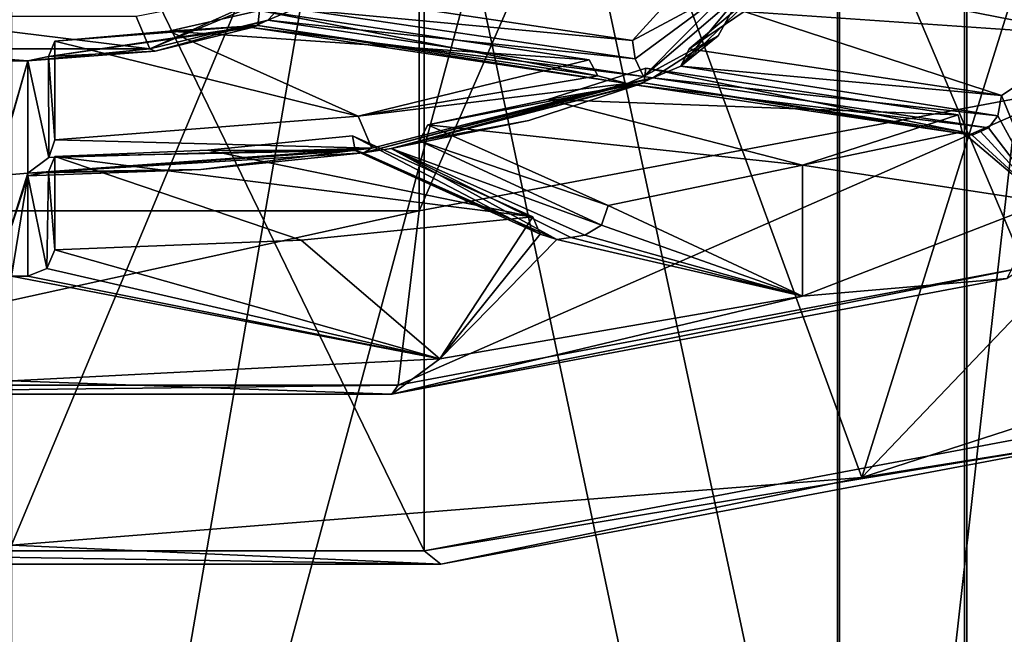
# Model space of a CAD drawing. Header units: millimetres. Extents: x -348 to 175, y 0 to 247.
# Tile 110 of 196: x 0 to 9, y 93 to 99. Entities that reach past the tile are written whole.
import ezdxf

# ---------------------------------------------------------------- set-up
doc = ezdxf.new("R2010")
doc.units = ezdxf.units.MM
doc.header["$LTSCALE"] = 65.185185
for name, color, linetype in [('521', 7, 'CONTINUOUS'), ('524', 7, 'CONTINUOUS'), ('551', 7, 'CONTINUOUS'), ('552', 7, 'CONTINUOUS'), ('553', 7, 'CONTINUOUS'), ('556', 7, 'CONTINUOUS'), ('560', 7, 'CONTINUOUS'), ('561', 7, 'CONTINUOUS'), ('562', 7, 'CONTINUOUS'), ('571', 7, 'CONTINUOUS'), ('572', 7, 'CONTINUOUS'), ('577', 7, 'CONTINUOUS'), ('578', 7, 'CONTINUOUS'), ('579', 7, 'CONTINUOUS'), ('587', 7, 'CONTINUOUS'), ('592', 7, 'CONTINUOUS'), ('593', 7, 'CONTINUOUS'), ('594', 7, 'CONTINUOUS'), ('595', 7, 'CONTINUOUS'), ('596', 7, 'CONTINUOUS'), ('628', 7, 'CONTINUOUS'), ('629', 7, 'CONTINUOUS'), ('630', 7, 'CONTINUOUS'), ('631', 7, 'CONTINUOUS'), ('632', 7, 'CONTINUOUS'), ('633', 7, 'CONTINUOUS'), ('634', 7, 'CONTINUOUS'), ('635', 7, 'CONTINUOUS'), ('646', 7, 'CONTINUOUS'), ('649', 7, 'CONTINUOUS'), ('650', 7, 'CONTINUOUS'), ('651', 7, 'CONTINUOUS'), ('652', 7, 'CONTINUOUS')]:
    doc.layers.add(name, color=color, linetype=linetype)

msp = doc.modelspace()

# ---------------------------------------------------------------- linework, layer by layer
at = {"layer": '521', "color": 7, "linetype": 'CONTINUOUS', "true_color": 0xe0f2ff}
for points in [[(0, 83.5, -13), (7.6412, 83.5, -10.5172), (7.6412, 127.7238, -2.5364), (0, 83.5, -13)], [(0, 83.5, -13), (7.6412, 127.7238, -2.5364), (0, 123.766, -6.5547), (0, 83.5, -13)], [(7.6412, 127.7238, -2.5364), (7.6412, 83.5, -10.5172), (12.3663, 125.5916, 3.6142), (7.6412, 127.7238, -2.5364)], [(7.6412, 83.5, -10.5172), (12.3663, 83.5, -4.0095), (12.3663, 125.5916, 3.6142), (7.6412, 83.5, -10.5172)], [(12.3587, 122.7593, 11.1412), (12.3587, 83.5, 4.0328), (7.6214, 120.4702, 17.2235), (12.3587, 122.7593, 11.1412)], [(7.6214, 120.4702, 17.2235), (7.6214, 83.5, 10.5316), (0, 119.6004, 19.5336), (7.6214, 120.4702, 17.2235)], [(12.3587, 83.5, 4.0328), (7.6214, 83.5, 10.5316), (7.6214, 120.4702, 17.2235), (12.3587, 83.5, 4.0328)], [(7.6214, 83.5, 10.5316), (0, 83.5, 13), (0, 119.6004, 19.5336), (7.6214, 83.5, 10.5316)]]:
    msp.add_3dface(points, dxfattribs=at)
at = {"layer": '524', "color": 7, "linetype": 'CONTINUOUS', "true_color": 0xe0f2ff}
for points in [[(8.8168, 83.5, -12.1353), (0, 83.5, -15), (0, 124.7054, -8.3508), (8.8168, 83.5, -12.1353)], [(8.8168, 83.5, -12.1353), (0, 124.7054, -8.3508), (8.8168, 123.8043, -5.6314), (8.8168, 83.5, -12.1353)], [(14.2688, 83.5, -4.6263), (8.8168, 83.5, -12.1353), (8.8168, 123.8043, -5.6314), (14.2688, 83.5, -4.6263)], [(14.2688, 121.4424, 1.4964), (14.2688, 83.5, -4.6263), (8.8168, 123.8043, -5.6314), (14.2688, 121.4424, 1.4964)], [(0, 119.0773, 21.4735), (0, 83.5, 15), (8.7939, 116.1649, 17.4229), (0, 119.0773, 21.4735)], [(8.7939, 83.5, 12.1519), (14.26, 83.5, 4.6532), (14.26, 118.5236, 10.3048), (8.7939, 83.5, 12.1519)], [(8.7939, 116.1649, 17.4229), (8.7939, 83.5, 12.1519), (14.26, 118.5236, 10.3048), (8.7939, 116.1649, 17.4229)], [(0, 83.5, 15), (8.7939, 83.5, 12.1519), (8.7939, 116.1649, 17.4229), (0, 83.5, 15)]]:
    msp.add_3dface(points, dxfattribs=at)
at = {"layer": '551', "color": 2, "linetype": 'CONTINUOUS'}
for points in [[(9.9732, 98.6806, 229.2578), (9.135, 98.1267, 227.1909), (9.5391, 97.1421, 228.346), (9.9732, 98.6806, 229.2578)], [(9.135, 98.1267, 227.1909), (9.1006, 97.9392, 227.1741), (9.5391, 97.1421, 228.346), (9.135, 98.1267, 227.1909)], [(8.735, 97.9474, 226.5216), (7.3009, 97.4826, 224.787), (8.7738, 97.7927, 226.6274), (8.735, 97.9474, 226.5216)], [(9.1006, 97.9392, 227.1741), (9.0158, 97.8283, 227.0432), (9.5391, 97.1421, 228.346), (9.1006, 97.9392, 227.1741)], [(8.7738, 97.7927, 226.6274), (7.3009, 97.4826, 224.787), (9.5391, 97.1421, 228.346), (8.7738, 97.7927, 226.6274)], [(8.8658, 97.7611, 226.7923), (8.7738, 97.7927, 226.6274), (9.5391, 97.1421, 228.346), (8.8658, 97.7611, 226.7923)], [(8.9417, 97.7946, 226.9172), (8.8658, 97.7611, 226.7923), (9.5391, 97.1421, 228.346), (8.9417, 97.7946, 226.9172)], [(9.0158, 97.8283, 227.0432), (8.9417, 97.7946, 226.9172), (9.5391, 97.1421, 228.346), (9.0158, 97.8283, 227.0432)], [(7.3009, 97.4826, 224.787), (5.505, 97.1114, 223.4017), (7.3009, 96.2752, 225.1105), (7.3009, 97.4826, 224.787)], [(9.5391, 97.1421, 228.346), (7.3009, 97.4826, 224.787), (7.3009, 96.2752, 225.1105), (9.5391, 97.1421, 228.346)], [(5.505, 97.1114, 223.4017), (5.4429, 96.9306, 223.41), (7.3009, 96.2752, 225.1105), (5.505, 97.1114, 223.4017)], [(4.8122, 97.0079, 223.0154), (2.6723, 96.7909, 222.2057), (3.9512, 95.6959, 222.9486), (4.8122, 97.0079, 223.0154)], [(4.8769, 96.846, 223.0943), (4.8122, 97.0079, 223.0154), (3.9512, 95.6959, 222.9486), (4.8769, 96.846, 223.0943)], [(5.4429, 96.9306, 223.41), (5.2919, 96.8361, 223.3401), (7.3009, 96.2752, 225.1105), (5.4429, 96.9306, 223.41)], [(2.6723, 96.7909, 222.2057), (0.4, 96.7019, 221.8734), (3.9512, 95.6959, 222.9486), (2.6723, 96.7909, 222.2057)], [(5.0321, 96.7973, 223.1952), (4.8769, 96.846, 223.0943), (3.9512, 95.6959, 222.9486), (5.0321, 96.7973, 223.1952)], [(7.3009, 96.2752, 225.1105), (5.0321, 96.7973, 223.1952), (3.9512, 95.6959, 222.9486), (7.3009, 96.2752, 225.1105)], [(5.1625, 96.8164, 223.2668), (5.0321, 96.7973, 223.1952), (7.3009, 96.2752, 225.1105), (5.1625, 96.8164, 223.2668)], [(5.2919, 96.8361, 223.3401), (5.1625, 96.8164, 223.2668), (7.3009, 96.2752, 225.1105), (5.2919, 96.8361, 223.3401)], [(0.4, 96.7019, 221.8734), (0.3268, 96.5305, 221.9167), (3.9512, 95.6959, 222.9486), (0.4, 96.7019, 221.8734)], [(0.3268, 96.5305, 221.9167), (0.15, 96.4587, 221.9317), (3.9512, 95.6959, 222.9486), (0.3268, 96.5305, 221.9167)], [(0.15, 96.4587, 221.9317), (0, 96.4584, 221.9306), (3.9512, 95.6959, 222.9486), (0.15, 96.4587, 221.9317)], [(3.9512, 95.6959, 222.9486), (0, 96.4584, 221.9306), (0, 95.4925, 222.1894), (3.9512, 95.6959, 222.9486)]]:
    msp.add_3dface(points, dxfattribs=at)
at = {"layer": '552', "color": 2, "linetype": 'CONTINUOUS'}
for points in [[(6.3998, 99.3722, 231.8391), (5.7317, 98.6353, 229.0888), (6.6497, 99.1307, 231.9038), (6.3998, 99.3722, 231.8391)], [(6.6497, 99.1307, 231.9038), (5.7317, 98.6353, 229.0888), (5.7546, 98.4647, 229.0554), (6.6497, 99.1307, 231.9038)], [(5.8326, 98.304, 228.8184), (6.6497, 99.1307, 231.9038), (5.7546, 98.4647, 229.0554), (5.8326, 98.304, 228.8184)]]:
    msp.add_3dface(points, dxfattribs=at)
at = {"layer": '553', "color": 2, "linetype": 'CONTINUOUS'}
msp.add_3dface([(2.65, 99.1307, 231.9038), (2.3663, 98.822, 230.7515), (2.6128, 98.9275, 230.8039), (2.65, 99.1307, 231.9038)], dxfattribs=at)
at = {"layer": '556', "color": 7, "linetype": 'CONTINUOUS', "true_color": 0xcad1ee}
for points in [[(9.9711, 110.7787, 221.2827), (3.8086, 109.6199, 216.958), (9.9711, 95.0824, 225.4885), (9.9711, 110.7787, 221.2827)], [(3.8086, 109.6199, 216.958), (-3.8086, 109.6199, 216.958), (3.8086, 93.9236, 221.1638), (3.8086, 109.6199, 216.958)], [(3.8086, 93.9236, 221.1638), (-3.8086, 109.6199, 216.958), (-3.8086, 93.9236, 221.1638), (3.8086, 93.9236, 221.1638)], [(9.9711, 95.0824, 225.4885), (3.8086, 109.6199, 216.958), (3.8086, 93.9236, 221.1638), (9.9711, 95.0824, 225.4885)]]:
    msp.add_3dface(points, dxfattribs=at)
at = {"layer": '560', "color": 7, "linetype": 'CONTINUOUS', "true_color": 0xcad1ee}
for points in [[(4.3094, 104.2936, 216.7849), (11.2859, 105.6054, 221.6809), (7.8463, 94.5995, 221.1768), (4.3094, 104.2936, 216.7849)], [(7.8463, 94.5995, 221.1768), (11.2859, 105.6054, 221.6809), (12.975, 99.9779, 226.3724), (7.8463, 94.5995, 221.1768)], [(-4.3094, 104.2936, 216.7849), (4.3094, 104.2936, 216.7849), (0, 93.9742, 218.8434), (-4.3094, 104.2936, 216.7849)], [(0, 93.9742, 218.8434), (4.3094, 104.2936, 216.7849), (7.8463, 94.5995, 221.1768), (0, 93.9742, 218.8434)], [(12.975, 96.2587, 227.369), (7.8463, 94.5995, 221.1768), (12.975, 99.9779, 226.3724), (12.975, 96.2587, 227.369)]]:
    msp.add_3dface(points, dxfattribs=at)
at = {"layer": '561', "color": 7, "linetype": 'CONTINUOUS', "true_color": 0xcad1ee}
for points in [[(7.8463, 94.5995, 221.1768), (12.975, 96.2587, 227.369), (10.3756, 95.0063, 225.2047), (7.8463, 94.5995, 221.1768)], [(3.9631, 93.8005, 220.7045), (7.8463, 94.5995, 221.1768), (10.3756, 95.0063, 225.2047), (3.9631, 93.8005, 220.7045)], [(0, 93.9742, 218.8434), (7.8463, 94.5995, 221.1768), (3.9631, 93.8005, 220.7045), (0, 93.9742, 218.8434)], [(-3.9631, 93.8005, 220.7045), (0, 93.9742, 218.8434), (3.9631, 93.8005, 220.7045), (-3.9631, 93.8005, 220.7045)]]:
    msp.add_3dface(points, dxfattribs=at)
at = {"layer": '562', "color": 7, "linetype": 'CONTINUOUS', "true_color": 0xcad1ee}
for points in [[(9.9711, 95.0824, 225.4885), (3.8086, 93.9236, 221.1638), (10.3756, 95.0063, 225.2047), (9.9711, 95.0824, 225.4885)], [(3.8086, 93.9236, 221.1638), (3.9631, 93.8005, 220.7045), (10.3756, 95.0063, 225.2047), (3.8086, 93.9236, 221.1638)], [(-3.8086, 93.9236, 221.1638), (-3.9631, 93.8005, 220.7045), (3.9631, 93.8005, 220.7045), (-3.8086, 93.9236, 221.1638)], [(3.8086, 93.9236, 221.1638), (-3.8086, 93.9236, 221.1638), (3.9631, 93.8005, 220.7045), (3.8086, 93.9236, 221.1638)]]:
    msp.add_3dface(points, dxfattribs=at)
at = {"layer": '571', "color": 2, "linetype": 'CONTINUOUS'}
for points in [[(5.3317, 98.4559, 228.4196), (2.2875, 98.9108, 230.1173), (1.45, 98.7222, 229.4132), (5.3317, 98.4559, 228.4196)], [(0.4, 98.6288, 229.0647), (3.2, 97.9377, 226.4854), (1.45, 98.7222, 229.4132), (0.4, 98.6288, 229.0647)], [(3.2, 97.9377, 226.4854), (5.3317, 98.4559, 228.4196), (1.45, 98.7222, 229.4132), (3.2, 97.9377, 226.4854)], [(0.4, 97.719, 225.6693), (3.2, 97.9377, 226.4854), (0.4, 98.6288, 229.0647), (0.4, 97.719, 225.6693)]]:
    msp.add_3dface(points, dxfattribs=at)
at = {"layer": '572', "color": 2, "linetype": 'CONTINUOUS'}
msp.add_3dface([(5.7317, 98.6353, 229.0888), (6.3998, 99.3722, 231.8391), (2.6875, 99.0902, 230.7865), (5.7317, 98.6353, 229.0888)], dxfattribs=at)
at = {"layer": '577', "color": 2, "linetype": 'CONTINUOUS'}
for points in [[(6.1761, 98.3974, 228.818), (6.2523, 98.5575, 228.7985), (6.9339, 99.1293, 231.5497), (6.1761, 98.3974, 228.818)], [(6.7483, 99.0919, 231.7589), (6.1761, 98.3974, 228.818), (6.9339, 99.1293, 231.5497), (6.7483, 99.0919, 231.7589)], [(6.52, 98.6786, 230.2163), (6.1761, 98.3974, 228.818), (6.7483, 99.0919, 231.7589), (6.52, 98.6786, 230.2163)], [(6.9339, 99.1293, 231.5497), (6.2523, 98.5575, 228.7985), (6.7615, 98.9033, 230.0891), (6.9339, 99.1293, 231.5497)], [(5.9192, 98.291, 228.7701), (6.1761, 98.3974, 228.818), (6.52, 98.6786, 230.2163), (5.9192, 98.291, 228.7701)]]:
    msp.add_3dface(points, dxfattribs=at)
at = {"layer": '578', "color": 2, "linetype": 'CONTINUOUS'}
for points in [[(5.8523, 98.3782, 228.1293), (5.8338, 98.2439, 228.2452), (4.9497, 98.0911, 227.058), (5.8523, 98.3782, 228.1293)], [(3.7634, 97.708, 226.2455), (3.8407, 97.8575, 226.1862), (5.8338, 98.2439, 228.2452), (3.7634, 97.708, 226.2455)], [(5.7692, 98.2238, 228.5191), (3.7634, 97.708, 226.2455), (5.8338, 98.2439, 228.2452), (5.7692, 98.2238, 228.5191)], [(5.8338, 98.2439, 228.2452), (3.8407, 97.8575, 226.1862), (4.9497, 98.0911, 227.058), (5.8338, 98.2439, 228.2452)], [(4.773, 97.8954, 227.2935), (3.7634, 97.708, 226.2455), (5.7692, 98.2238, 228.5191), (4.773, 97.8954, 227.2935)], [(3.5041, 97.6375, 226.3312), (3.7634, 97.708, 226.2455), (4.773, 97.8954, 227.2935), (3.5041, 97.6375, 226.3312)]]:
    msp.add_3dface(points, dxfattribs=at)
at = {"layer": '579', "color": 2, "linetype": 'CONTINUOUS'}
for points in [[(3.1479, 97.754, 225.7999), (3.1705, 97.6194, 225.9148), (1.8117, 97.6222, 225.308), (3.1479, 97.754, 225.7999)], [(0.3423, 97.4233, 225.1828), (0.4, 97.5634, 225.0887), (3.1705, 97.6194, 225.9148), (0.3423, 97.4233, 225.1828)], [(3.2443, 97.5987, 226.1863), (0.3423, 97.4233, 225.1828), (3.1705, 97.6194, 225.9148), (3.2443, 97.5987, 226.1863)], [(1.747, 97.4432, 225.606), (0.3423, 97.4233, 225.1828), (3.2443, 97.5987, 226.1863), (1.747, 97.4432, 225.606)], [(3.1705, 97.6194, 225.9148), (0.4, 97.5634, 225.0887), (1.8117, 97.6222, 225.308), (3.1705, 97.6194, 225.9148)], [(0.15, 97.3841, 225.3854), (0.3423, 97.4233, 225.1828), (1.747, 97.4432, 225.606), (0.15, 97.3841, 225.3854)]]:
    msp.add_3dface(points, dxfattribs=at)
at = {"layer": '587', "color": 2, "linetype": 'CONTINUOUS'}
for points in [[(2.55, 99.1307, 231.9038), (1.15, 98.8567, 229.9151), (1.2751, 98.5592, 229.7707), (2.55, 99.1307, 231.9038)], [(1.2751, 98.5592, 229.7707), (-1.15, 98.8567, 229.9151), (-1.2751, 98.5592, 229.7707), (1.2751, 98.5592, 229.7707)], [(1.15, 98.8567, 229.9151), (-1.15, 98.8567, 229.9151), (1.2751, 98.5592, 229.7707), (1.15, 98.8567, 229.9151)]]:
    msp.add_3dface(points, dxfattribs=at)
at = {"layer": '592', "color": 2, "linetype": 'CONTINUOUS'}
for points in [[(1.45, 98.7222, 229.4132), (2.2875, 98.9108, 230.1173), (2.272, 98.7748, 230.2338), (1.45, 98.7222, 229.4132)], [(2.272, 98.7748, 230.2338), (2.2163, 98.7547, 230.5005), (0.3407, 98.4862, 229.1568), (2.272, 98.7748, 230.2338)], [(0.4, 98.6288, 229.0647), (2.272, 98.7748, 230.2338), (0.3407, 98.4862, 229.1568), (0.4, 98.6288, 229.0647)], [(0.4, 98.6288, 229.0647), (1.45, 98.7222, 229.4132), (2.272, 98.7748, 230.2338), (0.4, 98.6288, 229.0647)], [(0.3407, 98.4862, 229.1568), (2.2163, 98.7547, 230.5005), (1.325, 98.5367, 229.687), (0.3407, 98.4862, 229.1568)], [(0.15, 98.4459, 229.3482), (0.3407, 98.4862, 229.1568), (1.325, 98.5367, 229.687), (0.15, 98.4459, 229.3482)]]:
    msp.add_3dface(points, dxfattribs=at)
at = {"layer": '593', "color": 2, "linetype": 'CONTINUOUS'}
for points in [[(0.4, 97.719, 225.6693), (0.4, 98.6288, 229.0647), (0.3407, 98.4862, 229.1568), (0.4, 97.719, 225.6693)], [(0.3407, 98.4862, 229.1568), (0.15, 98.4459, 229.3482), (0.3453, 97.5532, 225.6536), (0.3407, 98.4862, 229.1568)], [(0.3453, 97.5532, 225.6536), (0.15, 98.4459, 229.3482), (0.15, 97.41, 225.482), (0.3453, 97.5532, 225.6536)], [(0.4, 97.719, 225.6693), (0.3407, 98.4862, 229.1568), (0.3453, 97.5532, 225.6536), (0.4, 97.719, 225.6693)]]:
    msp.add_3dface(points, dxfattribs=at)
at = {"layer": '594', "color": 2, "linetype": 'CONTINUOUS'}
for points in [[(5.3317, 98.4559, 228.4196), (3.2, 97.9377, 226.4854), (5.4093, 98.3099, 228.4777), (5.3317, 98.4559, 228.4196)], [(5.4093, 98.3099, 228.4777), (3.2, 97.9377, 226.4854), (5.6826, 98.2367, 228.5674), (5.4093, 98.3099, 228.4777)], [(5.6826, 98.2367, 228.5674), (3.2, 97.9377, 226.4854), (3.325, 97.6402, 226.341), (5.6826, 98.2367, 228.5674)], [(3.2, 97.9377, 226.4854), (0.4, 97.719, 225.6693), (3.325, 97.6402, 226.341), (3.2, 97.9377, 226.4854)], [(0.4, 97.719, 225.6693), (0.3453, 97.5532, 225.6536), (3.325, 97.6402, 226.341), (0.4, 97.719, 225.6693)], [(0.3453, 97.5532, 225.6536), (0.15, 97.41, 225.482), (3.325, 97.6402, 226.341), (0.3453, 97.5532, 225.6536)]]:
    msp.add_3dface(points, dxfattribs=at)
at = {"layer": '595', "color": 2, "linetype": 'CONTINUOUS'}
for points in [[(2.272, 98.7748, 230.2338), (2.2875, 98.9108, 230.1173), (5.4093, 98.3099, 228.4777), (2.272, 98.7748, 230.2338)], [(2.2875, 98.9108, 230.1173), (5.3317, 98.4559, 228.4196), (5.4093, 98.3099, 228.4777), (2.2875, 98.9108, 230.1173)], [(2.2163, 98.7547, 230.5005), (2.272, 98.7748, 230.2338), (5.6826, 98.2367, 228.5674), (2.2163, 98.7547, 230.5005)], [(2.272, 98.7748, 230.2338), (5.4093, 98.3099, 228.4777), (5.6826, 98.2367, 228.5674), (2.272, 98.7748, 230.2338)]]:
    msp.add_3dface(points, dxfattribs=at)
at = {"layer": '596', "color": 2, "linetype": 'CONTINUOUS'}
for points in [[(5.7317, 98.6353, 229.0888), (2.6875, 99.0902, 230.7865), (2.6128, 98.9275, 230.8039), (5.7317, 98.6353, 229.0888)], [(2.3663, 98.822, 230.7515), (5.7546, 98.4647, 229.0554), (2.6128, 98.9275, 230.8039), (2.3663, 98.822, 230.7515)], [(5.7546, 98.4647, 229.0554), (5.7317, 98.6353, 229.0888), (2.6128, 98.9275, 230.8039), (5.7546, 98.4647, 229.0554)], [(5.8326, 98.304, 228.8184), (5.7546, 98.4647, 229.0554), (2.3663, 98.822, 230.7515), (5.8326, 98.304, 228.8184)]]:
    msp.add_3dface(points, dxfattribs=at)
at = {"layer": '628', "color": 2, "linetype": 'CONTINUOUS'}
for points in [[(0.4, 96.7019, 221.8734), (0.4, 97.5634, 225.0887), (0.3423, 97.4233, 225.1828), (0.4, 96.7019, 221.8734)], [(0.3268, 96.5305, 221.9167), (0.3423, 97.4233, 225.1828), (0.15, 97.3841, 225.3854), (0.3268, 96.5305, 221.9167)], [(0.3268, 96.5305, 221.9167), (0.4, 96.7019, 221.8734), (0.3423, 97.4233, 225.1828), (0.3268, 96.5305, 221.9167)], [(0.15, 96.4587, 221.9317), (0.3268, 96.5305, 221.9167), (0.15, 97.3841, 225.3854), (0.15, 96.4587, 221.9317)]]:
    msp.add_3dface(points, dxfattribs=at)
at = {"layer": '629', "color": 2, "linetype": 'CONTINUOUS'}
for points in [[(4.8122, 97.0079, 223.0154), (3.1479, 97.754, 225.7999), (1.8117, 97.6222, 225.308), (4.8122, 97.0079, 223.0154)], [(0.4, 97.5634, 225.0887), (4.8122, 97.0079, 223.0154), (1.8117, 97.6222, 225.308), (0.4, 97.5634, 225.0887)], [(0.4, 96.7019, 221.8734), (2.6723, 96.7909, 222.2057), (0.4, 97.5634, 225.0887), (0.4, 96.7019, 221.8734)], [(2.6723, 96.7909, 222.2057), (4.8122, 97.0079, 223.0154), (0.4, 97.5634, 225.0887), (2.6723, 96.7909, 222.2057)]]:
    msp.add_3dface(points, dxfattribs=at)
at = {"layer": '630', "color": 2, "linetype": 'CONTINUOUS'}
for points in [[(4.8122, 97.0079, 223.0154), (4.8769, 96.846, 223.0943), (3.1479, 97.754, 225.7999), (4.8122, 97.0079, 223.0154)], [(4.8769, 96.846, 223.0943), (3.1705, 97.6194, 225.9148), (3.1479, 97.754, 225.7999), (4.8769, 96.846, 223.0943)], [(4.8769, 96.846, 223.0943), (5.0321, 96.7973, 223.1952), (3.1705, 97.6194, 225.9148), (4.8769, 96.846, 223.0943)], [(5.0321, 96.7973, 223.1952), (3.2443, 97.5987, 226.1863), (3.1705, 97.6194, 225.9148), (5.0321, 96.7973, 223.1952)]]:
    msp.add_3dface(points, dxfattribs=at)
at = {"layer": '631', "color": 2, "linetype": 'CONTINUOUS'}
for points in [[(5.505, 97.1114, 223.4017), (3.8407, 97.8575, 226.1862), (3.7634, 97.708, 226.2455), (5.505, 97.1114, 223.4017)], [(5.4429, 96.9306, 223.41), (3.7634, 97.708, 226.2455), (3.5041, 97.6375, 226.3312), (5.4429, 96.9306, 223.41)], [(5.4429, 96.9306, 223.41), (5.505, 97.1114, 223.4017), (3.7634, 97.708, 226.2455), (5.4429, 96.9306, 223.41)], [(5.2919, 96.8361, 223.3401), (5.4429, 96.9306, 223.41), (3.5041, 97.6375, 226.3312), (5.2919, 96.8361, 223.3401)]]:
    msp.add_3dface(points, dxfattribs=at)
at = {"layer": '632', "color": 2, "linetype": 'CONTINUOUS'}
for points in [[(8.735, 97.9474, 226.5216), (5.8523, 98.3782, 228.1293), (4.9497, 98.0911, 227.058), (8.735, 97.9474, 226.5216)], [(3.8407, 97.8575, 226.1862), (7.3009, 97.4826, 224.787), (4.9497, 98.0911, 227.058), (3.8407, 97.8575, 226.1862)], [(7.3009, 97.4826, 224.787), (8.735, 97.9474, 226.5216), (4.9497, 98.0911, 227.058), (7.3009, 97.4826, 224.787)], [(5.505, 97.1114, 223.4017), (7.3009, 97.4826, 224.787), (3.8407, 97.8575, 226.1862), (5.505, 97.1114, 223.4017)]]:
    msp.add_3dface(points, dxfattribs=at)
at = {"layer": '633', "color": 2, "linetype": 'CONTINUOUS'}
for points in [[(8.7738, 97.7927, 226.6274), (5.8338, 98.2439, 228.2452), (5.8523, 98.3782, 228.1293), (8.7738, 97.7927, 226.6274)], [(8.735, 97.9474, 226.5216), (8.7738, 97.7927, 226.6274), (5.8523, 98.3782, 228.1293), (8.735, 97.9474, 226.5216)], [(8.8658, 97.7611, 226.7923), (5.7692, 98.2238, 228.5191), (5.8338, 98.2439, 228.2452), (8.8658, 97.7611, 226.7923)], [(8.7738, 97.7927, 226.6274), (8.8658, 97.7611, 226.7923), (5.8338, 98.2439, 228.2452), (8.7738, 97.7927, 226.6274)]]:
    msp.add_3dface(points, dxfattribs=at)
at = {"layer": '634', "color": 2, "linetype": 'CONTINUOUS'}
for points in [[(9.135, 98.1267, 227.1909), (6.2523, 98.5575, 228.7985), (6.1761, 98.3974, 228.818), (9.135, 98.1267, 227.1909)], [(9.1006, 97.9392, 227.1741), (6.1761, 98.3974, 228.818), (5.9192, 98.291, 228.7701), (9.1006, 97.9392, 227.1741)], [(9.1006, 97.9392, 227.1741), (9.135, 98.1267, 227.1909), (6.1761, 98.3974, 228.818), (9.1006, 97.9392, 227.1741)], [(9.0158, 97.8283, 227.0432), (9.1006, 97.9392, 227.1741), (5.9192, 98.291, 228.7701), (9.0158, 97.8283, 227.0432)]]:
    msp.add_3dface(points, dxfattribs=at)
at = {"layer": '635', "color": 2, "linetype": 'CONTINUOUS'}
for points in [[(9.9732, 98.6806, 229.2578), (6.9886, 99.2687, 231.4527), (6.7615, 98.9033, 230.0891), (9.9732, 98.6806, 229.2578)], [(9.9732, 98.6806, 229.2578), (10.3172, 99.2687, 231.4527), (6.9886, 99.2687, 231.4527), (9.9732, 98.6806, 229.2578)], [(6.2523, 98.5575, 228.7985), (9.135, 98.1267, 227.1909), (6.7615, 98.9033, 230.0891), (6.2523, 98.5575, 228.7985)], [(9.135, 98.1267, 227.1909), (9.9732, 98.6806, 229.2578), (6.7615, 98.9033, 230.0891), (9.135, 98.1267, 227.1909)]]:
    msp.add_3dface(points, dxfattribs=at)
at = {"layer": '646', "color": 2, "linetype": 'CONTINUOUS'}
for points in [[(2.3663, 98.822, 230.7515), (2.65, 99.1307, 231.9038), (1.2751, 98.5592, 229.7707), (2.3663, 98.822, 230.7515)], [(2.65, 99.1307, 231.9038), (2.55, 99.1307, 231.9038), (1.2751, 98.5592, 229.7707), (2.65, 99.1307, 231.9038)], [(6.6497, 99.1307, 231.9038), (5.8326, 98.304, 228.8184), (6.7483, 99.0919, 231.7589), (6.6497, 99.1307, 231.9038)], [(5.8326, 98.304, 228.8184), (6.52, 98.6786, 230.2163), (6.7483, 99.0919, 231.7589), (5.8326, 98.304, 228.8184)], [(2.3663, 98.822, 230.7515), (1.2751, 98.5592, 229.7707), (1.325, 98.5367, 229.687), (2.3663, 98.822, 230.7515)], [(2.2163, 98.7547, 230.5005), (2.3663, 98.822, 230.7515), (1.325, 98.5367, 229.687), (2.2163, 98.7547, 230.5005)], [(5.8326, 98.304, 228.8184), (2.3663, 98.822, 230.7515), (2.2163, 98.7547, 230.5005), (5.8326, 98.304, 228.8184)], [(5.8326, 98.304, 228.8184), (2.2163, 98.7547, 230.5005), (5.6826, 98.2367, 228.5674), (5.8326, 98.304, 228.8184)], [(5.8326, 98.304, 228.8184), (5.9192, 98.291, 228.7701), (6.52, 98.6786, 230.2163), (5.8326, 98.304, 228.8184)], [(1.2751, 98.5592, 229.7707), (-1.2751, 98.5592, 229.7707), (0.15, 98.4459, 229.3482), (1.2751, 98.5592, 229.7707)], [(-1.2751, 98.5592, 229.7707), (-0.15, 98.4459, 229.3482), (0.15, 98.4459, 229.3482), (-1.2751, 98.5592, 229.7707)], [(1.2751, 98.5592, 229.7707), (0.15, 98.4459, 229.3482), (1.325, 98.5367, 229.687), (1.2751, 98.5592, 229.7707)], [(-0.15, 98.4459, 229.3482), (-0.15, 97.41, 225.482), (0.15, 98.4459, 229.3482), (-0.15, 98.4459, 229.3482)], [(-0.15, 97.41, 225.482), (-0.15, 97.3841, 225.3854), (0.15, 98.4459, 229.3482), (-0.15, 97.41, 225.482)], [(0.15, 98.4459, 229.3482), (-0.15, 97.3841, 225.3854), (0.15, 97.41, 225.482), (0.15, 98.4459, 229.3482)], [(3.5041, 97.6375, 226.3312), (5.9192, 98.291, 228.7701), (3.2443, 97.5987, 226.1863), (3.5041, 97.6375, 226.3312)], [(3.2443, 97.5987, 226.1863), (5.9192, 98.291, 228.7701), (5.6826, 98.2367, 228.5674), (3.2443, 97.5987, 226.1863)], [(3.2443, 97.5987, 226.1863), (5.6826, 98.2367, 228.5674), (3.325, 97.6402, 226.341), (3.2443, 97.5987, 226.1863)], [(5.9192, 98.291, 228.7701), (3.5041, 97.6375, 226.3312), (5.7692, 98.2238, 228.5191), (5.9192, 98.291, 228.7701)], [(5.9192, 98.291, 228.7701), (5.8326, 98.304, 228.8184), (5.6826, 98.2367, 228.5674), (5.9192, 98.291, 228.7701)], [(9.0158, 97.8283, 227.0432), (5.9192, 98.291, 228.7701), (5.7692, 98.2238, 228.5191), (9.0158, 97.8283, 227.0432)], [(3.5041, 97.6375, 226.3312), (4.773, 97.8954, 227.2935), (5.7692, 98.2238, 228.5191), (3.5041, 97.6375, 226.3312)], [(8.8658, 97.7611, 226.7923), (9.0158, 97.8283, 227.0432), (5.7692, 98.2238, 228.5191), (8.8658, 97.7611, 226.7923)], [(8.8658, 97.7611, 226.7923), (8.9417, 97.7946, 226.9172), (9.0158, 97.8283, 227.0432), (8.8658, 97.7611, 226.7923)], [(0.15, 97.41, 225.482), (1.747, 97.4432, 225.606), (3.325, 97.6402, 226.341), (0.15, 97.41, 225.482)], [(1.747, 97.4432, 225.606), (3.2443, 97.5987, 226.1863), (3.325, 97.6402, 226.341), (1.747, 97.4432, 225.606)], [(5.0321, 96.7973, 223.1952), (3.5041, 97.6375, 226.3312), (3.2443, 97.5987, 226.1863), (5.0321, 96.7973, 223.1952)], [(5.0321, 96.7973, 223.1952), (5.1625, 96.8164, 223.2668), (3.5041, 97.6375, 226.3312), (5.0321, 96.7973, 223.1952)], [(5.1625, 96.8164, 223.2668), (5.2919, 96.8361, 223.3401), (3.5041, 97.6375, 226.3312), (5.1625, 96.8164, 223.2668)], [(0.15, 97.3841, 225.3854), (1.747, 97.4432, 225.606), (0.15, 97.41, 225.482), (0.15, 97.3841, 225.3854)], [(-0.15, 96.4587, 221.9317), (0.15, 97.3841, 225.3854), (0.15, 97.41, 225.482), (-0.15, 96.4587, 221.9317)], [(-0.15, 97.3841, 225.3854), (-0.15, 96.4587, 221.9317), (0.15, 97.41, 225.482), (-0.15, 97.3841, 225.3854)], [(-0.15, 96.4587, 221.9317), (0, 96.4584, 221.9306), (0.15, 97.3841, 225.3854), (-0.15, 96.4587, 221.9317)], [(0, 96.4584, 221.9306), (0.15, 96.4587, 221.9317), (0.15, 97.3841, 225.3854), (0, 96.4584, 221.9306)]]:
    msp.add_3dface(points, dxfattribs=at)
at = {"layer": '649', "color": 2, "linetype": 'CONTINUOUS'}
for points in [[(9.5391, 97.1421, 228.346), (7.3009, 96.2752, 225.1105), (9.1886, 96.4371, 225.7149), (9.5391, 97.1421, 228.346)], [(9.1886, 96.4371, 225.7149), (7.3009, 96.2752, 225.1105), (3.5098, 95.3692, 221.7293), (9.1886, 96.4371, 225.7149)], [(7.3009, 96.2752, 225.1105), (3.9512, 95.6959, 222.9486), (3.5098, 95.3692, 221.7293), (7.3009, 96.2752, 225.1105)], [(3.9512, 95.6959, 222.9486), (0, 95.4925, 222.1894), (3.5098, 95.3692, 221.7293), (3.9512, 95.6959, 222.9486)], [(3.5098, 95.3692, 221.7293), (0, 95.4925, 222.1894), (-3.5098, 95.3692, 221.7293), (3.5098, 95.3692, 221.7293)]]:
    msp.add_3dface(points, dxfattribs=at)
at = {"layer": '650', "color": 2, "linetype": 'CONTINUOUS'}
for points in [[(9.3413, 96.5385, 225.5721), (3.5098, 95.3692, 221.7293), (3.568, 95.4529, 221.5206), (9.3413, 96.5385, 225.5721)], [(9.1886, 96.4371, 225.7149), (3.5098, 95.3692, 221.7293), (9.3413, 96.5385, 225.5721), (9.1886, 96.4371, 225.7149)], [(3.568, 95.4529, 221.5206), (-3.5098, 95.3692, 221.7293), (-3.568, 95.4529, 221.5206), (3.568, 95.4529, 221.5206)], [(3.5098, 95.3692, 221.7293), (-3.5098, 95.3692, 221.7293), (3.568, 95.4529, 221.5206), (3.5098, 95.3692, 221.7293)]]:
    msp.add_3dface(points, dxfattribs=at)
at = {"layer": '651', "color": 2, "linetype": 'CONTINUOUS'}
for points in [[(9.8498, 98.2061, 224.7428), (3.568, 95.4529, 221.5206), (3.7623, 97.0614, 220.4707), (9.8498, 98.2061, 224.7428)], [(9.3413, 96.5385, 225.5721), (3.568, 95.4529, 221.5206), (9.8498, 98.2061, 224.7428), (9.3413, 96.5385, 225.5721)], [(3.7623, 97.0614, 220.4707), (-3.568, 95.4529, 221.5206), (-3.7623, 97.0614, 220.4707), (3.7623, 97.0614, 220.4707)], [(3.568, 95.4529, 221.5206), (-3.568, 95.4529, 221.5206), (3.7623, 97.0614, 220.4707), (3.568, 95.4529, 221.5206)]]:
    msp.add_3dface(points, dxfattribs=at)
at = {"layer": '652', "color": 2, "linetype": 'CONTINUOUS'}
for points in [[(9.8498, 111.043, 221.3032), (3.7623, 97.0614, 220.4707), (3.7623, 109.8983, 217.0311), (9.8498, 111.043, 221.3032)], [(9.8498, 98.2061, 224.7428), (3.7623, 97.0614, 220.4707), (9.8498, 111.043, 221.3032), (9.8498, 98.2061, 224.7428)], [(3.7623, 109.8983, 217.0311), (-3.7623, 97.0614, 220.4707), (-3.7623, 109.8983, 217.0311), (3.7623, 109.8983, 217.0311)], [(3.7623, 97.0614, 220.4707), (-3.7623, 97.0614, 220.4707), (3.7623, 109.8983, 217.0311), (3.7623, 97.0614, 220.4707)]]:
    msp.add_3dface(points, dxfattribs=at)

doc.saveas('drawing.dxf')
